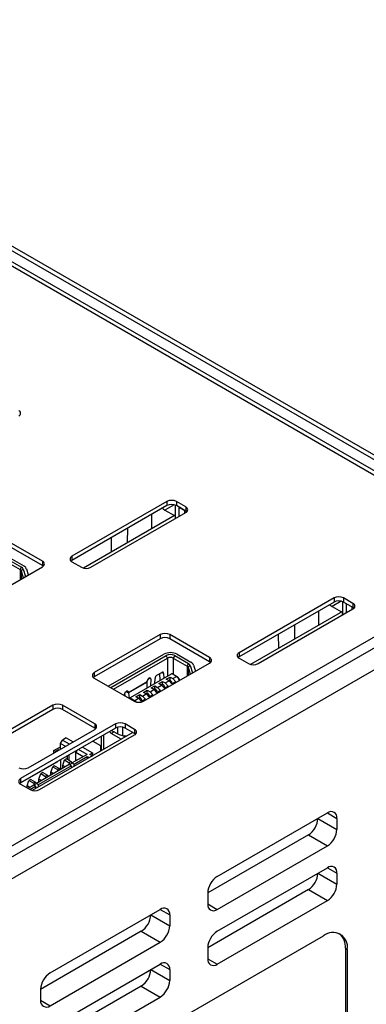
# Model space of a CAD drawing. Header units: millimetres. Extents: x 0 to 594, y 0 to 420.
# Tile 34 of 36: x 545 to 558, y 327 to 364. Entities that reach past the tile are written whole.
import ezdxf

# ---------------------------------------------------------------- set-up
doc = ezdxf.new("R2010")
doc.units = ezdxf.units.MM

msp = doc.modelspace()

# ---------------------------------------------------------------- linework, layer by layer
for p, q in [((563.9159, 343.9257), (529.8334, 363.6011)), ((564.2695, 344.1298), (530.1869, 363.8052)), ((564.5195, 344.1545), (530.4369, 363.83)), ((563.7674, 343.8399), (529.8334, 363.4296)), ((550.8345, 345.8769), (547.2989, 343.8359)), ((550.8345, 345.7217), (547.2989, 343.6807)), ((551.1037, 345.7538), (550.7637, 345.5575)), ((550.8345, 345.8769), (550.8345, 345.7217)), ((551.1476, 345.7406), (551.1476, 345.2413)), ((551.5416, 345.6728), (551.188, 345.8769)), ((551.188, 345.8769), (551.188, 345.7217)), ((551.5416, 345.5176), (551.188, 345.7217)), ((551.2941, 345.6605), (551.5062, 345.538)), ((551.2941, 345.3258), (551.2941, 345.6605)), ((551.5416, 345.6728), (551.5416, 345.5176)), ((551.1476, 345.3717), (547.7282, 343.3977)), ((548.006, 343.4276), (551.5416, 345.4687)), ((550.2618, 345.3911), (550.2578, 344.858)), ((550.7637, 345.5575), (551.1166, 345.3538)), ((551.5062, 345.4483), (551.5062, 345.538)), ((549.3739, 344.3477), (549.3779, 344.8809)), ((548.7608, 344.5247), (548.7648, 343.9961)), ((546.2029, 343.6522), (544.718, 344.5094)), ((546.2029, 343.497), (544.718, 344.3542)), ((531.7426, 325.3524), (563.9159, 343.9257)), ((547.2989, 343.8359), (547.2989, 343.6807)), ((532.0961, 325.1483), (564.2695, 343.7216)), ((543.7457, 342.0295), (546.2029, 343.4481)), ((544.8506, 343.6347), (545.3657, 343.3373)), ((544.9036, 343.7266), (545.4188, 343.4292)), ((544.992, 343.7776), (545.5072, 343.4802)), ((545.3657, 343.3373), (545.4188, 343.4292)), ((546.2029, 343.6522), (546.2029, 343.497)), ((547.2989, 343.6317), (547.6525, 343.4276)), ((564.623, 343.1092), (532.4497, 324.5359)), ((545.3657, 343.3373), (545.3657, 342.9648)), ((545.4814, 343.3595), (545.4075, 343.2908)), ((545.4075, 343.2908), (545.4846, 343.0334)), ((545.4075, 343.2908), (545.4075, 342.9889)), ((545.4814, 343.3595), (545.5652, 343.0799)), ((545.6045, 343.3718), (545.6733, 343.1423)), ((557.057, 342.2847), (553.5215, 340.2437)), ((557.057, 342.1295), (553.5215, 340.0885)), ((557.3262, 342.1616), (556.9863, 341.9653)), ((556.9863, 341.9653), (557.3392, 341.7616)), ((557.057, 342.2847), (557.057, 342.1295)), ((557.3702, 342.1484), (557.3702, 341.7008)), ((557.7641, 342.0806), (557.4105, 342.2847)), ((557.4105, 342.2847), (557.4105, 342.1295)), ((557.7641, 341.9254), (557.4105, 342.1295)), ((557.5166, 342.0683), (557.7287, 341.9458)), ((557.5166, 341.7336), (557.5166, 342.0683)), ((557.7287, 341.8561), (557.7287, 341.9458)), ((557.7641, 342.0806), (557.7641, 341.9254)), ((557.3702, 341.7795), (553.9507, 339.8055)), ((554.2286, 339.8355), (557.7641, 341.8765)), ((556.4843, 341.7989), (556.4803, 341.2658)), ((557.3771, 341.653), (557.3702, 341.7008)), ((555.5964, 340.7555), (555.6005, 341.2887)), ((550.587, 340.9172), (548.1298, 339.4987)), ((550.587, 340.9172), (550.587, 340.762)), ((552.4254, 340.06), (550.9405, 340.9172)), ((550.9405, 340.9172), (550.9405, 340.762)), ((554.9834, 340.9325), (554.9874, 340.4039)), ((550.587, 340.762), (548.1298, 339.3435)), ((552.4254, 339.9048), (550.9405, 340.762)), ((548.6531, 338.9925), (550.7195, 340.1854)), ((548.7415, 338.9414), (550.8079, 340.1344)), ((550.861, 340.0425), (550.8079, 340.1344)), ((551.1261, 340.1344), (551.0731, 340.0425)), ((551.1261, 340.1344), (551.6413, 339.837)), ((551.2145, 340.1854), (551.7297, 339.888)), ((553.5215, 340.2437), (553.5215, 340.0885)), ((548.8476, 338.8802), (550.861, 340.0425)), ((549.9682, 338.4374), (552.4254, 339.8559)), ((550.861, 340.0425), (550.861, 339.369)), ((551.0731, 340.0425), (551.5883, 339.7451)), ((551.0731, 340.0425), (551.0731, 339.4302)), ((551.5883, 339.7451), (551.6413, 339.837)), ((551.5883, 339.7451), (551.5883, 339.3726)), ((551.7039, 339.7673), (551.63, 339.6986)), ((551.7039, 339.7673), (551.7877, 339.4877)), ((551.8271, 339.7796), (551.8959, 339.5501)), ((552.4254, 340.06), (552.4254, 339.9048)), ((553.5215, 340.0396), (553.875, 339.8355)), ((548.1298, 339.4987), (548.1298, 339.3435)), ((549.4791, 338.5712), (551.0054, 339.4524)), ((550.4632, 339.4046), (550.6435, 339.5087)), ((550.5895, 339.2122), (550.5768, 339.4702)), ((550.7141, 339.4723), (550.6474, 339.5108)), ((550.7141, 339.4723), (550.7231, 339.2894)), ((551.0347, 339.4524), (551.0054, 339.4524)), ((551.1968, 339.3588), (551.0347, 339.4524)), ((551.63, 339.6986), (551.7072, 339.4412)), ((551.63, 339.6986), (551.63, 339.3967)), ((548.1298, 339.2946), (549.6147, 338.4374)), ((550.0964, 339.1535), (549.4019, 338.7526)), ((550.0961, 339.1503), (549.4024, 338.7499)), ((550.0961, 339.1503), (550.0964, 339.1535)), ((550.0987, 338.9289), (550.0961, 339.1503)), ((550.0964, 339.1535), (550.0975, 339.1776)), ((550.2387, 339.2501), (550.1642, 339.2931)), ((550.2387, 339.2501), (550.2273, 339.0031)), ((550.2458, 338.9281), (550.3872, 339.0097)), ((550.3837, 339.0934), (550.3926, 339.2867)), ((550.3872, 339.0097), (550.4897, 338.9506)), ((550.3872, 338.8991), (550.3872, 339.0097)), ((550.4897, 338.9506), (550.6312, 339.0322)), ((550.5286, 339.0914), (550.6701, 339.173)), ((550.6312, 339.0322), (550.5286, 339.0914)), ((550.6612, 339.0652), (550.6176, 339.04)), ((550.6785, 339.0596), (550.6311, 339.0322)), ((550.7408, 338.9156), (550.6312, 339.0322)), ((550.6612, 339.0652), (550.6785, 339.0596)), ((550.6701, 339.173), (550.7726, 339.1138)), ((550.6701, 339.0624), (550.6701, 339.173)), ((550.6785, 339.0596), (550.7408, 338.9775)), ((550.7726, 339.1138), (550.914, 339.1955)), ((550.7726, 339.1138), (550.8822, 338.9973)), ((550.8115, 339.2547), (550.9529, 339.3363)), ((550.914, 339.1955), (550.8115, 339.2547)), ((550.9441, 339.2285), (550.9004, 339.2033)), ((550.9613, 339.2229), (550.9139, 339.1955)), ((551.0236, 339.0789), (550.914, 339.1955)), ((550.9613, 339.2229), (550.9441, 339.2285)), ((550.9529, 339.3363), (551.0554, 339.2771)), ((550.9529, 339.2256), (550.9529, 339.3363)), ((551.0237, 339.1408), (550.9613, 339.2229)), ((551.0237, 339.1408), (550.9859, 339.119)), ((551.165, 339.1606), (551.0236, 339.0789)), ((551.0554, 339.2771), (551.1968, 339.3588)), ((551.0554, 339.2771), (551.165, 339.1606)), ((551.277, 339.2736), (551.1968, 339.3588)), ((551.2251, 339.3425), (551.1968, 339.3588)), ((551.3069, 339.2555), (551.2251, 339.3425)), ((551.2972, 339.2046), (551.277, 339.2736)), ((551.3069, 339.2555), (551.277, 339.2736)), ((551.3206, 339.2298), (551.3069, 339.2555)), ((551.3235, 339.2197), (551.3206, 339.2298)), ((549.2617, 338.6411), (549.2596, 338.6849)), ((549.2818, 338.6295), (549.2701, 338.7385)), ((549.3093, 338.7961), (549.4024, 338.7499)), ((549.4019, 338.7526), (549.3162, 338.8021)), ((549.4008, 338.7754), (549.3341, 338.8139)), ((549.4008, 338.7754), (549.4019, 338.7526)), ((549.4019, 338.7526), (549.4024, 338.7499)), ((549.4024, 338.7499), (549.4242, 338.5473)), ((549.6801, 338.6015), (549.8215, 338.6832)), ((549.8215, 338.5725), (549.8215, 338.6832)), ((549.8215, 338.6832), (549.9241, 338.624)), ((549.9241, 338.624), (550.0655, 338.7056)), ((549.9629, 338.7648), (550.1044, 338.8465)), ((550.0655, 338.7056), (549.9629, 338.7648)), ((550.0955, 338.7387), (550.0519, 338.7135)), ((550.1128, 338.7331), (550.0654, 338.7057)), ((550.1751, 338.5891), (550.0655, 338.7056)), ((550.0955, 338.7387), (550.1128, 338.7331)), ((550.1044, 338.8465), (550.2069, 338.7873)), ((550.1044, 338.7358), (550.1044, 338.8465)), ((550.1128, 338.7331), (550.1751, 338.6509)), ((550.1751, 338.6509), (550.1374, 338.6291)), ((550.3165, 338.6707), (550.1751, 338.5891)), ((550.2069, 338.7873), (550.3483, 338.8689)), ((550.2069, 338.7873), (550.3165, 338.6707)), ((550.3483, 338.8689), (550.2458, 338.9281)), ((550.3784, 338.9019), (550.3347, 338.8768)), ((550.3956, 338.8963), (550.3482, 338.869)), ((550.4579, 338.7524), (550.3483, 338.8689)), ((550.3784, 338.9019), (550.3956, 338.8963)), ((550.3956, 338.8963), (550.458, 338.8142)), ((550.458, 338.8142), (550.4202, 338.7924)), ((550.5993, 338.834), (550.4579, 338.7524)), ((550.4897, 338.9506), (550.5993, 338.834)), ((550.7408, 338.9775), (550.7031, 338.9557)), ((550.8822, 338.9973), (550.7408, 338.9156)), ((546.5918, 338.2843), (544.1169, 336.8556)), ((546.5918, 338.2843), (546.5918, 338.1291)), ((548.1474, 337.5903), (546.9454, 338.2843)), ((546.9454, 338.2843), (546.9454, 338.1291)), ((549.4309, 338.5434), (549.4791, 338.5712)), ((549.4791, 338.5543), (549.4554, 338.5293)), ((549.4791, 338.5712), (549.4791, 338.5543)), ((549.4791, 338.5543), (549.6412, 338.4607)), ((549.6412, 338.4607), (549.6212, 338.4338)), ((549.6412, 338.4607), (549.7826, 338.5424)), ((549.6412, 338.4607), (549.6916, 338.4071)), ((549.7826, 338.5424), (549.6801, 338.6015)), ((549.8127, 338.5754), (549.7691, 338.5502)), ((549.83, 338.5698), (549.7825, 338.5424)), ((549.8922, 338.4258), (549.7826, 338.5424)), ((549.8127, 338.5754), (549.83, 338.5698)), ((549.83, 338.5698), (549.8923, 338.4876)), ((549.8923, 338.4876), (549.8546, 338.4659)), ((550.0337, 338.5074), (549.8922, 338.4258)), ((549.9241, 338.624), (550.0337, 338.5074)), ((546.5918, 338.1291), (544.1169, 336.7004)), ((548.1474, 337.4352), (546.9454, 338.1291)), ((548.9253, 337.5903), (545.3897, 335.5493)), ((548.1474, 337.5903), (548.1474, 337.4352)), ((548.9253, 337.5903), (548.9253, 337.4352)), ((549.6324, 337.3862), (549.2788, 337.5903)), ((549.2788, 337.5903), (549.2788, 337.4352)), ((548.9253, 337.4352), (545.3897, 335.3942)), ((545.6726, 335.9575), (548.1474, 337.3862)), ((549.5618, 337.2718), (545.819, 335.1112)), ((546.0968, 335.1411), (549.6324, 337.1821)), ((548.4922, 336.6543), (548.4922, 337.1852)), ((548.8686, 337.2942), (548.7625, 337.2329)), ((549.1285, 337.0217), (548.7625, 337.2329)), ((548.7748, 337.3483), (549.0073, 337.2141)), ((549.0073, 337.2141), (549.0073, 337.4667)), ((549.1952, 337.1579), (549.1952, 337.4671)), ((549.6324, 337.2311), (549.2788, 337.4352)), ((549.6324, 337.3862), (549.6324, 337.2311)), ((546.8747, 336.8635), (546.9454, 336.986)), ((546.8747, 336.8635), (547.0583, 336.7575)), ((546.8747, 336.6515), (546.8747, 336.8635)), ((547.0868, 337.0676), (546.9454, 336.986)), ((546.9454, 336.986), (547.1929, 336.8431)), ((547.0868, 337.0676), (547.3412, 336.9208)), ((547.1859, 336.8312), (547.1929, 336.8431)), ((547.1929, 336.8431), (547.1998, 336.8391)), ((547.1929, 336.8352), (547.1929, 336.8431)), ((548.0766, 336.9452), (548.3596, 336.7819)), ((548.3896, 337.126), (548.3896, 336.5952)), ((549.2699, 337.1033), (549.1701, 337.1609)), ((549.1952, 337.1579), (549.3394, 337.1434)), ((549.2855, 337.1488), (549.2383, 337.1216)), ((546.6272, 336.5981), (546.8747, 336.741)), ((546.6979, 336.5573), (546.6272, 336.5981)), ((546.6272, 336.5086), (546.6272, 336.5981)), ((546.8039, 336.6186), (546.6979, 336.5573)), ((546.6979, 336.5573), (546.7013, 336.5514)), ((546.8074, 336.6126), (546.8039, 336.6186)), ((546.8108, 336.6146), (546.8039, 336.6186)), ((547.8646, 336.4553), (547.3078, 336.1339)), ((547.4758, 336.5985), (547.4403, 336.537)), ((547.4403, 336.537), (547.7232, 336.3737)), ((547.4403, 336.2104), (547.4403, 336.537)), ((547.8646, 336.4553), (547.5463, 336.6391)), ((547.6877, 336.7208), (548.0591, 336.5064)), ((547.9707, 336.4553), (548.0591, 336.5064)), ((548.0591, 336.4043), (547.9707, 336.4553)), ((548.0591, 336.5064), (548.0591, 336.4043)), ((548.3596, 336.7819), (548.3596, 336.5778)), ((545.3808, 335.3888), (546.7686, 336.1899)), ((546.7686, 336.1899), (546.7685, 336.1901)), ((546.7686, 336.1899), (546.7686, 336.1902)), ((546.8747, 336.2514), (546.8747, 335.8839)), ((546.9542, 336.042), (547.0249, 336.2461)), ((547.0956, 336.2869), (547.0249, 336.2461)), ((547.0249, 336.2461), (547.2017, 336.144)), ((547.0956, 336.2869), (547.2724, 336.1849)), ((547.1221, 336.3943), (547.1221, 336.2716)), ((547.1929, 336.2308), (547.1929, 336.4351)), ((547.2724, 336.1849), (547.2017, 336.144)), ((547.2017, 336.144), (547.2017, 336.0726)), ((547.237, 336.093), (547.3078, 336.1339)), ((547.237, 336.093), (547.237, 336.0522)), ((547.2724, 336.1849), (547.293, 336.1254)), ((547.3078, 336.1339), (547.3785, 336.0931)), ((547.3785, 336.0931), (547.8646, 336.3737)), ((547.3785, 336.0114), (547.3785, 336.0931)), ((547.8646, 336.3737), (547.8646, 336.2921)), ((547.8646, 336.3737), (547.9353, 336.3329)), ((547.9353, 336.3329), (548.0591, 336.4043)), ((547.2017, 336.0726), (545.9819, 335.3685)), ((546.0526, 335.3277), (547.2724, 336.0318)), ((546.0703, 335.5317), (546.141, 335.7358)), ((546.2117, 335.7767), (546.141, 335.7358)), ((546.141, 335.7358), (546.3178, 335.6338)), ((546.2117, 335.7767), (546.3885, 335.6746)), ((546.5123, 335.7868), (546.583, 335.991)), ((546.6094, 335.7307), (546.5123, 335.7868)), ((546.5123, 335.6746), (546.5123, 335.7868)), ((546.6537, 336.0318), (546.583, 335.991)), ((546.583, 335.991), (546.7597, 335.8889)), ((546.6537, 336.0318), (546.8305, 335.9297)), ((546.8305, 335.9297), (546.7597, 335.8889)), ((546.7597, 335.8889), (546.7597, 335.8175)), ((546.8305, 335.9297), (546.8511, 335.8702)), ((547.0514, 335.9859), (546.9542, 336.042)), ((546.9542, 335.9298), (546.9542, 336.042)), ((547.2724, 336.0318), (547.2017, 336.0726)), ((547.2724, 336.0318), (547.2724, 335.9502)), ((545.3897, 335.5493), (545.3897, 335.3942)), ((545.3897, 335.3452), (545.7433, 335.1411)), ((545.6284, 335.2766), (545.6991, 335.4807)), ((545.7698, 335.5215), (545.6991, 335.4807)), ((545.6991, 335.4807), (545.8759, 335.3787)), ((545.7698, 335.5215), (545.9466, 335.4195)), ((545.9466, 335.4195), (545.8759, 335.3787)), ((545.8759, 335.3787), (545.8759, 335.3073)), ((545.9112, 335.3277), (545.9819, 335.3685)), ((545.9466, 335.4195), (545.9672, 335.36)), ((545.9819, 335.3685), (546.0526, 335.3277)), ((546.1675, 335.4756), (546.0703, 335.5317)), ((546.0703, 335.4195), (546.0703, 335.5317)), ((546.3885, 335.6746), (546.3178, 335.6338)), ((546.3178, 335.6338), (546.3178, 335.5624)), ((546.3885, 335.6746), (546.4091, 335.6151)), ((545.7255, 335.2205), (545.6284, 335.2766)), ((545.6284, 335.2074), (545.6284, 335.2766)), ((545.8759, 335.3073), (545.6657, 335.1859)), ((545.7364, 335.1451), (545.9466, 335.2664)), ((545.9466, 335.2664), (545.8759, 335.3073)), ((545.9112, 335.3277), (545.9112, 335.2869)), ((545.9466, 335.2664), (545.9466, 335.1848)), ((546.0526, 335.246), (546.0526, 335.3277)), ((552.7083, 331.9033), (556.8095, 334.2709)), ((556.8094, 334.2708), (557.1631, 334.0667)), ((556.4559, 334.0666), (556.4559, 334.0668)), ((556.4559, 334.0666), (557.1631, 333.6584)), ((557.1631, 334.0667), (557.1631, 333.6584)), ((556.1024, 333.4543), (552.3547, 331.2908)), ((556.1024, 333.4543), (556.8095, 333.0461)), ((552.7083, 330.6785), (556.8095, 333.0461)), ((552.7083, 329.8619), (556.8095, 332.2295)), ((556.8094, 332.2295), (557.1631, 332.0254)), ((556.4559, 332.0253), (556.4559, 332.0254)), ((556.4559, 332.0253), (557.1631, 331.6171)), ((557.1631, 332.0254), (557.1631, 331.6171)), ((556.1024, 331.4129), (552.3547, 329.2494)), ((556.1024, 331.4129), (556.8095, 331.0047)), ((552.3547, 331.2909), (552.3547, 330.8826)), ((552.7083, 328.6371), (556.8095, 331.0047)), ((546.4857, 328.3111), (550.587, 330.6787)), ((550.5869, 330.6786), (550.9405, 330.4745)), ((552.3547, 330.8826), (552.7083, 330.6785)), ((550.2334, 330.4744), (550.2334, 330.4746)), ((550.2334, 330.4744), (550.9405, 330.0662)), ((550.9405, 330.4745), (550.9405, 330.0662)), ((549.8799, 329.8621), (546.1322, 327.6986)), ((549.8799, 329.8621), (550.587, 329.4539)), ((540.4046, 320.3096), (556.6681, 329.6983)), ((546.4857, 327.0863), (550.587, 329.4539)), ((552.3547, 329.2496), (552.3547, 328.8413)), ((557.4813, 329.2287), (557.4813, 318.6136)), ((557.4813, 329.2287), (557.552, 329.1878)), ((557.552, 329.1878), (557.552, 318.5728)), ((552.3547, 328.8412), (552.7083, 328.6371)), ((546.4857, 326.2697), (550.587, 328.6373)), ((550.2334, 328.4331), (550.2334, 328.4332)), ((550.2334, 328.4331), (550.9405, 328.0249)), ((550.5869, 328.6373), (550.9405, 328.4332)), ((550.9405, 328.4332), (550.9405, 328.0249)), ((549.8799, 327.8207), (546.1322, 325.6572)), ((546.1322, 327.6987), (546.1322, 327.2905)), ((549.8799, 327.8207), (550.587, 327.4125)), ((546.1322, 327.2904), (546.4857, 327.0863)), ((546.4857, 325.0449), (550.587, 327.4125))]:
    msp.add_line(p, q)
at = {"flags": 128}
for points in [[(550.6696, 345.6266), (550.6948, 345.6052), (550.7637, 345.5575)], [(551.5727, 345.4905), (551.5684, 345.4943), (551.5062, 345.538)], [(551.5756, 345.4931), (551.5727, 345.4958), (551.5416, 345.5176)], [(546.2369, 343.4725), (546.234, 343.4751), (546.2029, 343.497)], [(547.2989, 343.6807), (547.2678, 343.6588), (547.2649, 343.6562)], [(556.8922, 342.0344), (556.9173, 342.013), (556.9863, 341.9653)], [(557.7952, 341.8983), (557.7909, 341.9021), (557.7287, 341.9458)], [(557.7981, 341.901), (557.7952, 341.9036), (557.7641, 341.9254)], [(552.4595, 339.8803), (552.4565, 339.883), (552.4254, 339.9048)], [(553.5215, 340.0885), (553.4904, 340.0666), (553.4874, 340.064)], [(548.1298, 339.3435), (548.0987, 339.3217), (548.0957, 339.3191)], [(550.2387, 339.2501), (550.2348, 339.2794), (550.2208, 339.2987), (550.1987, 339.3051), (550.172, 339.2976), (550.1447, 339.2774), (550.1209, 339.2474), (550.1044, 339.2124), (550.0975, 339.1776)], [(549.2596, 338.6849), (549.2635, 338.7187), (549.2775, 338.7542), (549.2996, 338.7861), (549.3263, 338.8094), (549.3536, 338.8207), (549.3774, 338.8182), (549.3939, 338.8023), (549.4008, 338.7754)], [(548.1815, 337.4107), (548.1785, 337.4133), (548.1474, 337.4352)], [(549.6664, 337.2066), (549.6635, 337.2092), (549.6324, 337.2311)], [(545.3897, 335.3942), (545.3586, 335.3723), (545.3557, 335.3697)]]:
    msp.add_lwpolyline(points, dxfattribs=at)
for centre, radius, start, end in [((545.2803, 349.1629), 0.1092, 290.78286, 69.21696), ((551.0112, 345.5357), 0.3843, 62.60949, 117.39051), ((551.0112, 345.3806), 0.3843, 62.60949, 117.39051), ((551.5028, 345.5707), 0.1092, 290.78277, 69.21686), ((547.3376, 343.7338), 0.1092, 110.78306, 249.21694), ((545.3612, 343.3145), 0.1283, 20.51972, 63.3419), ((545.4176, 343.3018), 0.1996, 20.51524, 63.34638), ((546.1642, 343.5501), 0.1092, 290.78374, 69.21774), ((547.8292, 343.7688), 0.3843, 242.60947, 297.39065), ((545.3274, 343.2609), 0.0855, 20.51246, 63.34916), ((557.2338, 341.9435), 0.3843, 62.60957, 117.39043), ((557.2338, 341.7884), 0.3843, 62.60957, 117.39043), ((557.7254, 341.9785), 0.1092, 290.78291, 69.21709), ((550.7637, 340.576), 0.3842, 62.60897, 117.39078), ((550.7637, 340.4209), 0.3842, 62.60897, 117.39078), ((550.967, 339.7077), 0.538, 62.60985, 117.38998), ((550.967, 339.8273), 0.3458, 62.61019, 117.38981), ((553.5602, 340.1416), 0.1092, 110.78322, 249.21678), ((550.967, 339.8378), 0.2305, 62.60913, 117.39087), ((551.5499, 339.6687), 0.0855, 20.51158, 63.35004), ((551.5837, 339.7223), 0.1283, 20.51896, 63.34237), ((551.6402, 339.7096), 0.1996, 20.515, 63.34662), ((552.3867, 339.9579), 0.1092, 290.7839, 69.21758), ((554.0518, 340.1766), 0.3843, 242.60941, 297.39059), ((548.1685, 339.3966), 0.1092, 110.78358, 249.21568), ((550.547, 339.2744), 0.1548, 122.73852, 175.44275), ((550.6712, 339.4757), 0.0431, 355.55464, 129.88657), ((550.928, 339.1295), 0.0963, 334.55269, 6.74009), ((550.0815, 338.6393), 0.0943, 334.20282, 7.08996), ((550.3644, 338.8026), 0.0943, 334.20282, 7.08996), ((550.6472, 338.9658), 0.0943, 334.20282, 7.08996), ((546.7686, 337.9431), 0.3843, 62.60963, 117.39037), ((549.7915, 338.7785), 0.3843, 242.61039, 297.38961), ((549.7987, 338.476), 0.0943, 334.20282, 7.08996), ((546.7686, 337.788), 0.3843, 62.60963, 117.39037), ((548.1087, 337.4883), 0.1092, 290.78373, 69.21627), ((549.102, 337.2492), 0.3843, 62.60925, 117.39075), ((548.8265, 337.3316), 0.1176, 189.96253, 237.04256), ((549.102, 337.094), 0.3843, 62.60925, 117.39075), ((549.2343, 337.6306), 0.4743, 241.4087, 265.26073), ((549.5936, 337.2842), 0.1092, 290.78227, 69.21773), ((545.4958, 336.2987), 0.3843, 242.60957, 297.39043), ((545.4285, 335.4473), 0.1092, 110.78473, 249.21527), ((545.9201, 335.4823), 0.3843, 242.61023, 297.38977), ((556.9475, 334.1017), 0.2184, 350.78524, 129.20345), ((555.6884, 334.1016), 0.7684, 302.60524, 357.39491), ((556.3955, 333.6934), 0.7684, 302.60524, 357.39491), ((556.9475, 332.0603), 0.2184, 350.78521, 129.20348), ((553.1223, 331.256), 0.7684, 122.60563, 177.39431), ((555.6884, 332.0602), 0.7684, 302.60531, 357.39487), ((556.3955, 331.652), 0.7684, 302.60531, 357.39487), ((550.725, 330.5095), 0.2184, 350.78524, 129.20345), ((552.5703, 330.8477), 0.2184, 170.78632, 309.20321), ((549.4658, 330.5094), 0.7684, 302.60524, 357.39491), ((550.1729, 330.1012), 0.7684, 302.60524, 357.39491), ((553.1223, 329.2146), 0.7684, 122.60562, 177.39432), ((557.0131, 329.2752), 0.5459, 350.78603, 129.20312), ((556.8384, 329.2872), 0.6455, 354.80069, 49.61043), ((552.5703, 328.8063), 0.2184, 170.78637, 309.20306), ((549.4658, 328.468), 0.7684, 302.60531, 357.39487), ((550.725, 328.4681), 0.2184, 350.78521, 129.20348), ((546.8998, 327.6638), 0.7684, 122.60563, 177.39431), ((550.1729, 328.0598), 0.7684, 302.60531, 357.39487), ((546.3477, 327.2555), 0.2184, 170.78632, 309.20321)]:
    msp.add_arc(centre, radius, start, end)

doc.saveas('drawing.dxf')
